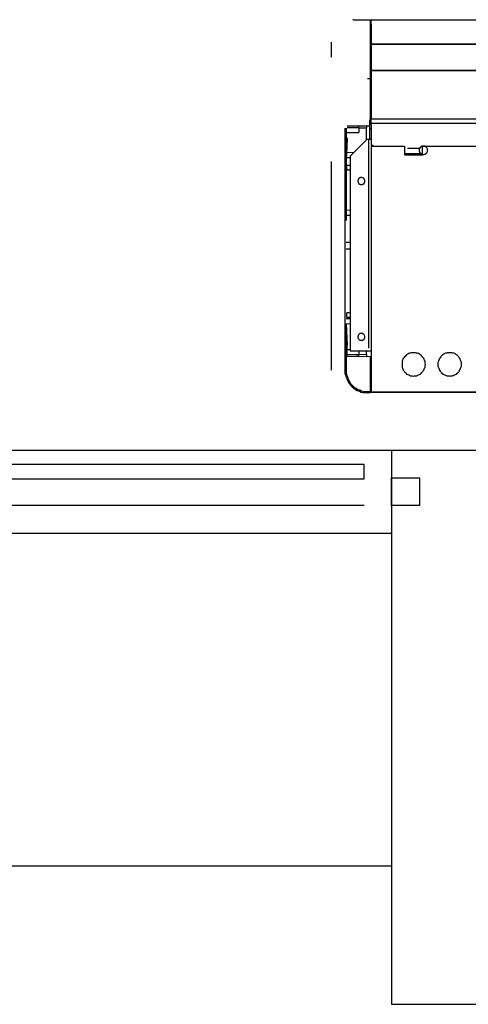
# Model space of a CAD drawing. Header units: millimetres. Extents: x 335 to 739279, y -1 to 84.
# Tile 222 of 244: x 411.06 to 412.14, y 21.18 to 23.54. Entities that reach past the tile are written whole.
import ezdxf

# ---------------------------------------------------------------- set-up
doc = ezdxf.new("R2010")
doc.units = ezdxf.units.MM
doc.header["$MEASUREMENT"] = 0
doc.linetypes.add('Dashed', pattern=[0.75, 0.5, -0.25])

msp = doc.modelspace()

# ---------------------------------------------------------------- linework, layer by layer
at = {"color": 8, "linetype": 'Dashed'}
for p, q in [((411.8638, 23.5419), (411.8618, 23.5419)), ((411.8638, 23.5419), (411.9038, 23.5419)), ((411.9038, 23.5419), (411.9038, 23.4009)), ((411.9038, 23.5389), (411.9058, 23.5389)), ((411.9058, 23.5409), (411.9058, 23.5419)), ((411.9058, 23.5419), (413.8248, 23.5419)), ((411.9058, 23.5309), (411.9058, 23.5409)), ((413.8248, 23.5409), (411.9058, 23.5409)), ((411.9058, 23.5409), (411.9058, 23.5389)), ((411.9058, 23.5409), (411.9058, 23.5389)), ((411.9058, 23.5309), (411.9058, 23.4859)), ((411.9058, 23.4849), (411.9058, 23.5309)), ((411.8108, 22.7019), (411.8108, 23.4879)), ((411.9038, 23.4809), (411.9058, 23.4809)), ((411.9058, 23.4829), (411.9058, 23.4859)), ((411.9058, 23.4859), (411.9058, 23.4849)), ((411.9058, 23.4849), (411.9058, 23.4839)), ((411.9058, 23.4849), (411.9058, 23.4839)), ((411.9058, 23.4789), (411.9058, 23.4829)), ((413.8248, 23.4829), (411.9058, 23.4829)), ((411.9058, 23.4829), (413.8248, 23.4829)), ((411.9058, 23.4789), (411.9058, 23.4219)), ((411.9058, 23.4789), (411.9058, 23.4219)), ((411.9038, 23.4179), (411.9058, 23.4179)), ((411.9058, 23.4199), (411.9058, 23.4219)), ((411.9058, 23.4169), (411.9058, 23.4199)), ((413.8248, 23.4199), (411.9058, 23.4199)), ((411.9058, 23.4199), (413.8248, 23.4199)), ((411.9058, 23.4169), (411.9058, 23.3049)), ((411.9058, 23.3049), (411.9058, 23.4169)), ((411.8968, 23.4009), (411.9038, 23.4009)), ((411.9038, 23.4009), (411.9038, 23.3019)), ((411.9028, 23.2869), (411.8488, 23.2869)), ((411.8768, 23.2829), (411.8768, 23.2869)), ((411.8948, 23.2869), (411.8948, 23.2819)), ((411.9028, 23.3019), (411.9058, 23.3019)), ((411.9028, 23.2939), (411.9028, 23.3019)), ((411.9028, 23.2939), (411.9058, 23.2939)), ((411.9028, 23.2809), (411.9028, 23.2939)), ((411.9058, 23.3039), (411.9058, 23.3049)), ((413.8248, 23.3039), (411.9058, 23.3039)), ((411.9058, 23.2939), (411.9058, 23.3039)), ((411.9058, 23.2929), (411.9058, 23.2939)), ((411.9058, 23.2939), (413.8248, 23.2939)), ((411.9058, 23.2889), (411.9058, 23.2929)), ((413.8248, 23.2929), (411.9058, 23.2929)), ((411.9058, 23.2889), (411.9058, 23.2409)), ((411.9058, 23.2889), (411.9058, 23.2409)), ((411.8438, 23.2359), (411.8438, 23.2819)), ((411.8458, 23.2819), (411.8458, 23.2359)), ((411.8658, 23.2829), (411.8488, 23.2829)), ((411.8488, 23.2719), (411.8768, 23.2719)), ((411.8768, 23.2829), (411.8658, 23.2829)), ((411.8768, 23.2829), (411.8768, 23.2719)), ((411.8948, 23.2819), (411.8768, 23.2819)), ((411.8948, 23.2539), (411.8948, 23.2819)), ((411.9028, 23.2809), (411.9058, 23.2809)), ((411.9028, 23.2549), (411.9028, 23.2809)), ((411.8488, 23.2589), (411.8458, 23.2079)), ((411.8488, 23.2589), (411.8478, 23.2359)), ((411.8958, 23.2549), (411.8558, 23.2149)), ((411.8998, 23.2549), (411.8958, 23.2549)), ((411.8998, 23.2549), (411.8998, 22.7489)), ((411.9058, 23.2549), (411.8998, 23.2549)), ((411.9058, 23.2409), (411.9098, 23.2409)), ((411.9058, 23.2389), (411.9058, 22.6499)), ((411.9058, 23.2389), (411.9068, 23.2389)), ((411.9068, 23.2409), (411.9068, 23.2389)), ((411.9068, 22.6499), (411.9068, 23.2389)), ((411.9068, 23.2389), (411.9858, 23.2389)), ((411.9078, 23.2409), (411.9078, 23.2389)), ((411.9078, 23.2389), (411.9078, 23.2409)), ((411.9098, 23.2409), (411.9098, 23.2389)), ((411.9858, 23.2389), (411.9858, 23.2179)), ((412.0288, 23.2179), (412.0288, 23.2389)), ((412.0288, 23.2389), (412.5578, 23.2389)), ((411.8438, 23.1549), (411.8438, 23.2359)), ((411.8478, 23.2359), (411.8458, 23.2079)), ((411.8458, 23.2359), (411.8458, 23.1429)), ((411.8638, 23.2229), (411.8468, 23.2239)), ((411.8558, 23.2149), (411.8558, 22.7489)), ((412.0288, 23.2209), (411.9858, 23.2209)), ((411.9858, 23.2179), (411.9928, 23.2179)), ((411.9928, 23.2339), (412.0218, 23.2339)), ((411.9928, 23.2209), (411.9928, 23.2179)), ((411.9928, 23.2179), (412.0218, 23.2179)), ((412.0218, 23.2209), (412.0218, 23.2179)), ((412.0218, 23.2179), (412.0288, 23.2179)), ((411.8458, 23.2119), (411.8558, 23.2119)), ((411.8458, 23.2079), (411.8458, 23.1089)), ((411.8558, 23.1929), (411.8478, 23.1929)), ((411.8478, 23.1819), (411.8478, 23.1929)), ((411.8478, 23.1819), (411.8558, 23.1819)), ((411.8438, 22.8139), (411.8438, 23.1549)), ((411.8458, 23.1429), (411.8458, 23.0609)), ((411.8458, 23.1089), (411.8458, 23.0609)), ((411.8558, 23.0849), (411.8458, 23.0859)), ((411.8458, 23.0739), (411.8558, 23.0739)), ((411.8458, 23.0089), (411.8558, 23.0089)), ((411.8458, 22.9929), (411.8558, 22.9929)), ((411.8558, 22.8399), (411.8478, 22.8399)), ((411.8478, 22.8289), (411.8478, 22.8399)), ((411.8438, 22.7279), (411.8438, 22.8139)), ((411.8558, 22.8249), (411.8458, 22.8249)), ((411.8458, 22.8129), (411.8558, 22.8139)), ((411.8458, 22.8129), (411.8458, 22.7019)), ((411.8458, 22.8129), (411.8488, 22.7619)), ((411.8478, 22.8289), (411.8558, 22.8289)), ((411.8488, 22.7359), (411.8488, 22.7619)), ((411.8558, 22.7509), (411.8488, 22.7509)), ((411.8558, 22.7489), (411.8998, 22.7489)), ((411.8768, 22.7489), (411.8768, 22.7389)), ((411.8768, 22.7409), (411.8948, 22.7399)), ((411.8948, 22.7399), (411.8948, 22.7489)), ((411.8998, 22.7489), (411.9058, 22.7489)), ((411.8438, 22.7069), (411.8438, 22.7279)), ((411.8658, 22.7389), (411.8488, 22.7389)), ((411.8488, 22.7359), (411.9038, 22.7349)), ((411.8768, 22.7389), (411.8658, 22.7389)), ((411.8768, 22.7349), (411.8708, 22.7349)), ((411.8768, 22.7349), (411.8768, 22.7389)), ((411.8948, 22.7399), (411.8948, 22.7349)), ((411.9038, 22.7349), (411.9038, 22.6509)), ((411.8438, 22.7019), (411.8438, 22.7069)), ((411.8438, 22.6949), (411.8438, 22.7019)), ((411.8448, 22.6909), (411.8438, 22.6949)), ((411.9058, 22.7149), (411.9038, 22.7149)), ((411.9048, 22.6889), (411.9048, 22.7149)), ((411.9048, 22.6649), (411.9048, 22.6849)), ((411.8968, 22.6509), (411.9038, 22.6509)), ((411.9038, 22.6479), (411.8968, 22.6479)), ((411.9038, 22.6509), (411.9038, 22.6479)), ((411.9058, 22.6649), (411.9048, 22.6649)), ((411.9048, 22.6649), (411.9048, 22.6519)), ((411.9048, 22.6519), (411.9058, 22.6519)), ((411.9068, 22.6499), (411.9058, 22.6499)), ((413.8268, 22.6499), (411.9068, 22.6499)), ((411.9068, 22.6489), (411.9068, 22.6499)), ((413.8268, 22.6489), (411.9068, 22.6489))]:
    msp.add_line(p, q, dxfattribs=at)
at = {"color": 7}
for p, q in [((411.9548, 22.5099), (405.3208, 22.5099)), ((411.9548, 22.5099), (411.9548, 21.1829)), ((413.2808, 22.5099), (411.9548, 22.5099)), ((411.8888, 22.4759), (410.8608, 22.4759)), ((411.8888, 22.4419), (411.8888, 22.4759)), ((410.8608, 22.4419), (411.8888, 22.4419)), ((411.9548, 22.3779), (411.9548, 22.4439)), ((411.9548, 22.4439), (412.0218, 22.4439)), ((412.0218, 22.4439), (412.0218, 22.3779)), ((411.8888, 22.3779), (410.8608, 22.3779)), ((412.0218, 22.3779), (411.9548, 22.3779)), ((411.9548, 22.3109), (405.3208, 22.3109)), ((405.3208, 21.5149), (411.9548, 21.5149)), ((411.9548, 21.1829), (413.2808, 21.1829))]:
    msp.add_line(p, q, dxfattribs=at)
at = {"color": 8, "linetype": 'Dashed'}
for points in [[(411.9068, 23.5409), (411.9068, 23.5409), (411.9068, 23.5409), (411.9068, 23.5409), (411.9068, 23.5409), (411.9068, 23.5409), (411.9068, 23.5409), (411.9068, 23.5409), (411.9068, 23.5419), (411.9068, 23.5419), (411.9068, 23.5419), (411.9068, 23.5419), (411.9068, 23.5419), (411.9068, 23.5419), (411.9068, 23.5419), (411.9068, 23.5419), (411.9068, 23.5419), (411.9058, 23.5419), (411.9058, 23.5419), (411.9058, 23.5419), (411.9058, 23.5419), (411.9058, 23.5419), (411.9058, 23.5419), (411.9058, 23.5419), (411.9058, 23.5419), (411.9058, 23.5419), (411.9058, 23.5419), (411.9058, 23.5419), (411.9058, 23.5419), (411.9058, 23.5409), (411.9058, 23.5409), (411.9058, 23.5409), (411.9058, 23.5409), (411.9058, 23.5409), (411.9058, 23.5409), (411.9058, 23.5409), (411.9058, 23.5409), (411.9058, 23.5409), (411.9058, 23.5409), (411.9058, 23.5409), (411.9058, 23.5409), (411.9058, 23.5409), (411.9058, 23.5409), (411.9058, 23.5399), (411.9058, 23.5399), (411.9058, 23.5399), (411.9058, 23.5399), (411.9058, 23.5399), (411.9058, 23.5399), (411.9058, 23.5399), (411.9058, 23.5399), (411.9058, 23.5399), (411.9058, 23.5399), (411.9058, 23.5399), (411.9058, 23.5399), (411.9058, 23.5399), (411.9068, 23.5399), (411.9068, 23.5399), (411.9068, 23.5399), (411.9068, 23.5399), (411.9068, 23.5399), (411.9068, 23.5399), (411.9068, 23.5399), (411.9068, 23.5399), (411.9068, 23.5399), (411.9068, 23.5399), (411.9068, 23.5409), (411.9068, 23.5409), (411.9068, 23.5409), (411.9068, 23.5409), (411.9068, 23.5409), (411.9068, 23.5409), (411.9068, 23.5409)], [(411.9058, 23.4789), (411.9058, 23.4789), (411.9058, 23.4789), (411.9058, 23.4789), (411.9058, 23.4789), (411.9058, 23.4789), (411.9048, 23.4789), (411.9048, 23.4789), (411.9048, 23.4789), (411.9048, 23.4789), (411.9048, 23.4789), (411.9048, 23.4789), (411.9048, 23.4779), (411.9048, 23.4779), (411.9048, 23.4779), (411.9048, 23.4779), (411.9048, 23.4779), (411.9048, 23.4779), (411.9048, 23.4779), (411.9048, 23.4779), (411.9048, 23.4779), (411.9048, 23.4769), (411.9048, 23.4769), (411.9048, 23.4769), (411.9048, 23.4769), (411.9048, 23.4769), (411.9048, 23.4769), (411.9048, 23.4769), (411.9048, 23.4769), (411.9048, 23.4769), (411.9048, 23.4759), (411.9058, 23.4759), (411.9058, 23.4759), (411.9058, 23.4759), (411.9058, 23.4759), (411.9058, 23.4759), (411.9058, 23.4759), (411.9058, 23.4759), (411.9058, 23.4759), (411.9068, 23.4759), (411.9068, 23.4759), (411.9068, 23.4759), (411.9068, 23.4759), (411.9068, 23.4769), (411.9068, 23.4769), (411.9068, 23.4769), (411.9068, 23.4769), (411.9068, 23.4769), (411.9068, 23.4769), (411.9078, 23.4769), (411.9078, 23.4769), (411.9078, 23.4769), (411.9078, 23.4779), (411.9078, 23.4779), (411.9078, 23.4779), (411.9078, 23.4779), (411.9078, 23.4779), (411.9078, 23.4779), (411.9078, 23.4779), (411.9078, 23.4779), (411.9068, 23.4779), (411.9068, 23.4789), (411.9068, 23.4789), (411.9068, 23.4789), (411.9068, 23.4789), (411.9068, 23.4789), (411.9068, 23.4789), (411.9068, 23.4789), (411.9068, 23.4789), (411.9068, 23.4789), (411.9058, 23.4789), (411.9058, 23.4789), (411.9058, 23.4789)], [(411.9058, 23.4219), (411.9058, 23.4219), (411.9058, 23.4219), (411.9058, 23.4219), (411.9058, 23.4219), (411.9058, 23.4219), (411.9048, 23.4219), (411.9048, 23.4219), (411.9048, 23.4219), (411.9048, 23.4219), (411.9048, 23.4219), (411.9048, 23.4219), (411.9048, 23.4219), (411.9048, 23.4219), (411.9048, 23.4209), (411.9048, 23.4209), (411.9048, 23.4209), (411.9048, 23.4209), (411.9048, 23.4209), (411.9048, 23.4209), (411.9048, 23.4209), (411.9048, 23.4209), (411.9048, 23.4199), (411.9048, 23.4199), (411.9048, 23.4199), (411.9048, 23.4199), (411.9048, 23.4199), (411.9048, 23.4199), (411.9048, 23.4199), (411.9048, 23.4199), (411.9048, 23.4199), (411.9058, 23.4199), (411.9058, 23.4199), (411.9058, 23.4189), (411.9058, 23.4189), (411.9058, 23.4189), (411.9058, 23.4189), (411.9058, 23.4189), (411.9058, 23.4189), (411.9068, 23.4189), (411.9068, 23.4199), (411.9068, 23.4199), (411.9068, 23.4199), (411.9068, 23.4199), (411.9068, 23.4199), (411.9068, 23.4199), (411.9068, 23.4199), (411.9068, 23.4199), (411.9068, 23.4199), (411.9078, 23.4199), (411.9078, 23.4199), (411.9078, 23.4209), (411.9078, 23.4209), (411.9078, 23.4209), (411.9078, 23.4209), (411.9078, 23.4209), (411.9078, 23.4209), (411.9078, 23.4209), (411.9078, 23.4209), (411.9078, 23.4219), (411.9068, 23.4219), (411.9068, 23.4219), (411.9068, 23.4219), (411.9068, 23.4219), (411.9068, 23.4219), (411.9068, 23.4219), (411.9068, 23.4219), (411.9068, 23.4219), (411.9068, 23.4219), (411.9068, 23.4219), (411.9058, 23.4219), (411.9058, 23.4219), (411.9058, 23.4219)], [(412.0308, 23.2389), (412.0298, 23.2389), (412.0288, 23.2389), (412.0288, 23.2389), (412.0278, 23.2389), (412.0268, 23.2389), (412.0258, 23.2379), (412.0248, 23.2379), (412.0248, 23.2369), (412.0238, 23.2369), (412.0228, 23.2359), (412.0228, 23.2349), (412.0218, 23.2339), (412.0218, 23.2339), (412.0218, 23.2329), (412.0208, 23.2319), (412.0208, 23.2309), (412.0208, 23.2299), (412.0208, 23.2289), (412.0208, 23.2289), (412.0208, 23.2279), (412.0208, 23.2269), (412.0218, 23.2259), (412.0218, 23.2249), (412.0218, 23.2239), (412.0228, 23.2239), (412.0228, 23.2229), (412.0238, 23.2219), (412.0248, 23.2219), (412.0248, 23.2209), (412.0258, 23.2209), (412.0268, 23.2199), (412.0278, 23.2199), (412.0288, 23.2199), (412.0288, 23.2199), (412.0298, 23.2189), (412.0308, 23.2189), (412.0318, 23.2189), (412.0328, 23.2199), (412.0338, 23.2199), (412.0348, 23.2199), (412.0348, 23.2199), (412.0358, 23.2209), (412.0368, 23.2209), (412.0378, 23.2219), (412.0378, 23.2219), (412.0388, 23.2229), (412.0388, 23.2239), (412.0398, 23.2239), (412.0398, 23.2249), (412.0408, 23.2259), (412.0408, 23.2269), (412.0408, 23.2279), (412.0408, 23.2289), (412.0408, 23.2289), (412.0408, 23.2299), (412.0408, 23.2309), (412.0408, 23.2319), (412.0408, 23.2329), (412.0398, 23.2339), (412.0398, 23.2339), (412.0388, 23.2349), (412.0388, 23.2359), (412.0378, 23.2369), (412.0378, 23.2369), (412.0368, 23.2379), (412.0358, 23.2379), (412.0348, 23.2389), (412.0348, 23.2389), (412.0338, 23.2389), (412.0328, 23.2389), (412.0318, 23.2389), (412.0308, 23.2389)], [(411.8828, 23.1639), (411.8818, 23.1639), (411.8808, 23.1639), (411.8798, 23.1629), (411.8798, 23.1629), (411.8788, 23.1629), (411.8778, 23.1629), (411.8778, 23.1619), (411.8768, 23.1619), (411.8768, 23.1609), (411.8758, 23.1609), (411.8758, 23.1599), (411.8748, 23.1599), (411.8748, 23.1589), (411.8748, 23.1579), (411.8748, 23.1569), (411.8738, 23.1569), (411.8738, 23.1559), (411.8738, 23.1549), (411.8738, 23.1549), (411.8738, 23.1539), (411.8748, 23.1529), (411.8748, 23.1519), (411.8748, 23.1519), (411.8748, 23.1509), (411.8758, 23.1509), (411.8758, 23.1499), (411.8768, 23.1489), (411.8768, 23.1489), (411.8778, 23.1489), (411.8778, 23.1479), (411.8788, 23.1479), (411.8798, 23.1479), (411.8798, 23.1469), (411.8808, 23.1469), (411.8818, 23.1469), (411.8828, 23.1469), (411.8828, 23.1469), (411.8838, 23.1469), (411.8848, 23.1469), (411.8848, 23.1479), (411.8858, 23.1479), (411.8868, 23.1479), (411.8868, 23.1489), (411.8878, 23.1489), (411.8888, 23.1489), (411.8888, 23.1499), (411.8888, 23.1509), (411.8898, 23.1509), (411.8898, 23.1519), (411.8898, 23.1519), (411.8908, 23.1529), (411.8908, 23.1539), (411.8908, 23.1549), (411.8908, 23.1549), (411.8908, 23.1559), (411.8908, 23.1569), (411.8908, 23.1569), (411.8898, 23.1579), (411.8898, 23.1589), (411.8898, 23.1599), (411.8888, 23.1599), (411.8888, 23.1609), (411.8888, 23.1609), (411.8878, 23.1619), (411.8868, 23.1619), (411.8868, 23.1629), (411.8858, 23.1629), (411.8848, 23.1629), (411.8848, 23.1629), (411.8838, 23.1639), (411.8828, 23.1639), (411.8828, 23.1639)], [(411.8828, 22.7899), (411.8818, 22.7899), (411.8808, 22.7899), (411.8798, 22.7899), (411.8798, 22.7899), (411.8788, 22.7899), (411.8778, 22.7889), (411.8778, 22.7889), (411.8768, 22.7879), (411.8768, 22.7879), (411.8758, 22.7869), (411.8758, 22.7869), (411.8748, 22.7859), (411.8748, 22.7859), (411.8748, 22.7849), (411.8748, 22.7839), (411.8738, 22.7829), (411.8738, 22.7829), (411.8738, 22.7819), (411.8738, 22.7809), (411.8738, 22.7809), (411.8748, 22.7799), (411.8748, 22.7789), (411.8748, 22.7779), (411.8748, 22.7779), (411.8758, 22.7769), (411.8758, 22.7769), (411.8768, 22.7759), (411.8768, 22.7759), (411.8778, 22.7749), (411.8778, 22.7749), (411.8788, 22.7739), (411.8798, 22.7739), (411.8798, 22.7739), (411.8808, 22.7739), (411.8818, 22.7739), (411.8828, 22.7739), (411.8828, 22.7739), (411.8838, 22.7739), (411.8848, 22.7739), (411.8848, 22.7739), (411.8858, 22.7739), (411.8868, 22.7749), (411.8868, 22.7749), (411.8878, 22.7759), (411.8888, 22.7759), (411.8888, 22.7769), (411.8888, 22.7769), (411.8898, 22.7779), (411.8898, 22.7779), (411.8898, 22.7789), (411.8908, 22.7799), (411.8908, 22.7809), (411.8908, 22.7809), (411.8908, 22.7819), (411.8908, 22.7829), (411.8908, 22.7829), (411.8908, 22.7839), (411.8898, 22.7849), (411.8898, 22.7859), (411.8898, 22.7859), (411.8888, 22.7869), (411.8888, 22.7869), (411.8888, 22.7879), (411.8878, 22.7879), (411.8868, 22.7889), (411.8868, 22.7889), (411.8858, 22.7899), (411.8848, 22.7899), (411.8848, 22.7899), (411.8838, 22.7899), (411.8828, 22.7899), (411.8828, 22.7899)], [(412.0078, 22.7439), (412.0048, 22.7439), (412.0028, 22.7439), (411.9998, 22.7429), (411.9978, 22.7429), (411.9958, 22.7419), (411.9938, 22.7409), (411.9908, 22.7389), (411.9898, 22.7379), (411.9878, 22.7359), (411.9858, 22.7339), (411.9848, 22.7319), (411.9828, 22.7299), (411.9818, 22.7279), (411.9808, 22.7259), (411.9798, 22.7239), (411.9798, 22.7209), (411.9798, 22.7189), (411.9798, 22.7159), (411.9798, 22.7139), (411.9798, 22.7119), (411.9798, 22.7089), (411.9808, 22.7069), (411.9818, 22.7049), (411.9828, 22.7019), (411.9848, 22.6999), (411.9858, 22.6979), (411.9878, 22.6969), (411.9898, 22.6949), (411.9908, 22.6929), (411.9938, 22.6919), (411.9958, 22.6909), (411.9978, 22.6899), (411.9998, 22.6889), (412.0028, 22.6889), (412.0048, 22.6889), (412.0078, 22.6879), (412.0098, 22.6889), (412.0118, 22.6889), (412.0148, 22.6889), (412.0168, 22.6899), (412.0188, 22.6909), (412.0218, 22.6919), (412.0238, 22.6929), (412.0258, 22.6949), (412.0268, 22.6969), (412.0288, 22.6979), (412.0298, 22.6999), (412.0318, 22.7019), (412.0328, 22.7049), (412.0338, 22.7069), (412.0348, 22.7089), (412.0348, 22.7119), (412.0348, 22.7139), (412.0358, 22.7159), (412.0348, 22.7189), (412.0348, 22.7209), (412.0348, 22.7239), (412.0338, 22.7259), (412.0328, 22.7279), (412.0318, 22.7299), (412.0298, 22.7319), (412.0288, 22.7339), (412.0268, 22.7359), (412.0258, 22.7379), (412.0238, 22.7389), (412.0218, 22.7409), (412.0188, 22.7419), (412.0168, 22.7429), (412.0148, 22.7429), (412.0118, 22.7439), (412.0098, 22.7439), (412.0078, 22.7439)], [(412.0938, 22.7439), (412.0918, 22.7439), (412.0888, 22.7439), (412.0868, 22.7429), (412.0838, 22.7429), (412.0818, 22.7419), (412.0798, 22.7409), (412.0778, 22.7389), (412.0758, 22.7379), (412.0738, 22.7359), (412.0728, 22.7339), (412.0708, 22.7319), (412.0698, 22.7299), (412.0688, 22.7279), (412.0678, 22.7259), (412.0668, 22.7239), (412.0658, 22.7209), (412.0658, 22.7189), (412.0658, 22.7159), (412.0658, 22.7139), (412.0658, 22.7119), (412.0668, 22.7089), (412.0678, 22.7069), (412.0688, 22.7049), (412.0698, 22.7019), (412.0708, 22.6999), (412.0728, 22.6979), (412.0738, 22.6969), (412.0758, 22.6949), (412.0778, 22.6929), (412.0798, 22.6919), (412.0818, 22.6909), (412.0838, 22.6899), (412.0868, 22.6889), (412.0888, 22.6889), (412.0918, 22.6889), (412.0938, 22.6879), (412.0958, 22.6889), (412.0988, 22.6889), (412.1008, 22.6889), (412.1038, 22.6899), (412.1058, 22.6909), (412.1078, 22.6919), (412.1098, 22.6929), (412.1118, 22.6949), (412.1138, 22.6969), (412.1158, 22.6979), (412.1168, 22.6999), (412.1178, 22.7019), (412.1188, 22.7049), (412.1198, 22.7069), (412.1208, 22.7089), (412.1218, 22.7119), (412.1218, 22.7139), (412.1218, 22.7159), (412.1218, 22.7189), (412.1218, 22.7209), (412.1208, 22.7239), (412.1198, 22.7259), (412.1188, 22.7279), (412.1178, 22.7299), (412.1168, 22.7319), (412.1158, 22.7339), (412.1138, 22.7359), (412.1118, 22.7379), (412.1098, 22.7389), (412.1078, 22.7409), (412.1058, 22.7419), (412.1038, 22.7429), (412.1008, 22.7429), (412.0988, 22.7439), (412.0958, 22.7439), (412.0938, 22.7439)], [(411.8458, 22.7019), (411.8458, 22.6969), (411.8468, 22.6929), (411.8478, 22.6879), (411.8498, 22.6839), (411.8508, 22.6789), (411.8538, 22.6749), (411.8558, 22.6709), (411.8588, 22.6679), (411.8628, 22.6639), (411.8658, 22.6609), (411.8698, 22.6589), (411.8738, 22.6559), (411.8788, 22.6549), (411.8828, 22.6529), (411.8868, 22.6519), (411.8918, 22.6509), (411.8968, 22.6509)], [(411.8448, 22.6909), (411.8458, 22.6859), (411.8478, 22.6819), (411.8498, 22.6769), (411.8518, 22.6729), (411.8548, 22.6689), (411.8578, 22.6649), (411.8608, 22.6619), (411.8648, 22.6589), (411.8688, 22.6559), (411.8728, 22.6539), (411.8778, 22.6519), (411.8818, 22.6499), (411.8868, 22.6489), (411.8918, 22.6489), (411.8968, 22.6479)]]:
    msp.add_lwpolyline(points, dxfattribs=at)

doc.saveas('drawing.dxf')
